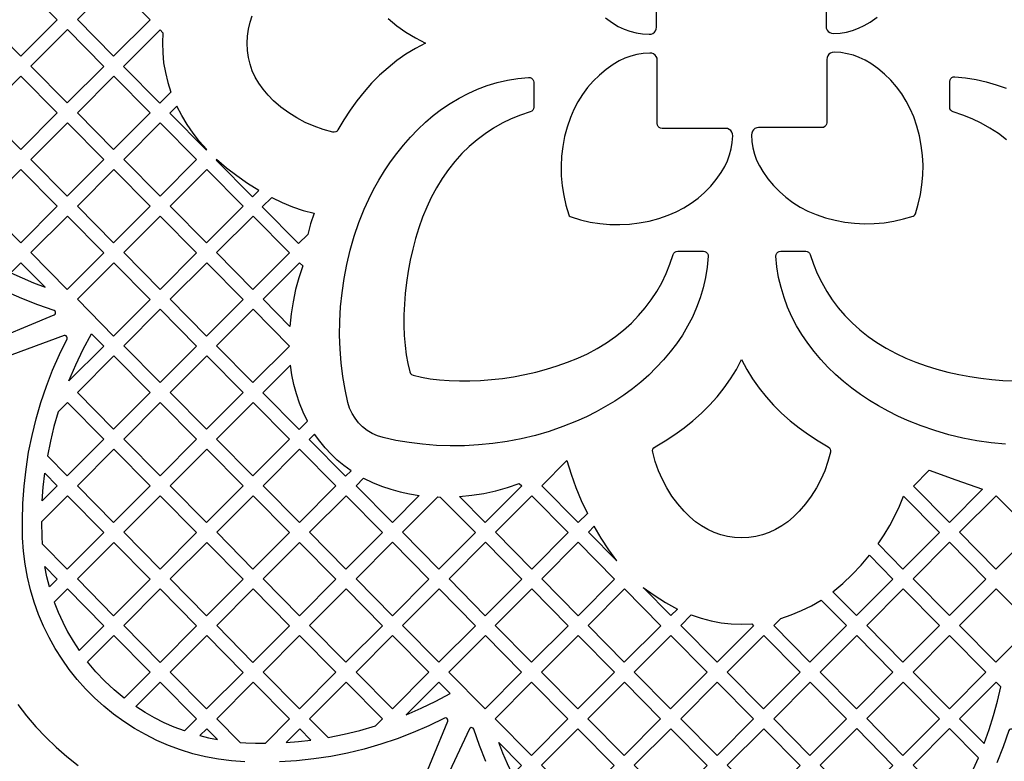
# Model space of a CAD drawing. Header units: millimetres. Extents: x -1358 to 1640, y -1421 to -323.
# Tile 50 of 131: x -653 to -457, y -1016 to -868. Entities that reach past the tile are written whole.
import ezdxf

# ---------------------------------------------------------------- set-up
doc = ezdxf.new("R2010")
doc.units = ezdxf.units.MM
doc.layers.add('pattern', color=5, linetype='Continuous', true_color=0x0000ff)

msp = doc.modelspace()

# ---------------------------------------------------------------- linework, layer by layer
at = {"layer": 'pattern'}
for points in [[(-536.34, -867.68), (-534.92, -868.68), (-533.77, -869.36), (-532.62, -869.91), (-531.44, -870.34), (-530.22, -870.65), (-528.96, -870.85), (-527.63, -870.95), (-527.24, -870.9), (-526.89, -870.76), (-526.59, -870.54), (-526.36, -870.25), (-526.21, -869.9), (-526.16, -869.52), (-526.16, -856.89)], [(-492.42, -856.73), (-492.42, -869.36), (-492.37, -869.74), (-492.22, -870.09), (-491.99, -870.38), (-491.69, -870.6), (-491.34, -870.74), (-490.95, -870.78), (-489.62, -870.69), (-488.36, -870.49), (-487.14, -870.18), (-485.96, -869.75), (-484.81, -869.2), (-483.66, -868.52), (-482.24, -867.52)], [(-579.6, -867.83), (-577.85, -869.23), (-576.03, -870.51), (-574.14, -871.67), (-572.17, -872.71), (-574.14, -873.75), (-576.04, -874.91), (-577.86, -876.19), (-579.6, -877.59), (-581.27, -879.09), (-582.86, -880.69), (-584.36, -882.39), (-585.79, -884.17), (-587.13, -886.02), (-588.39, -887.96), (-589.56, -889.95), (-589.75, -890.2), (-590.01, -890.36), (-590.3, -890.44), (-590.61, -890.42), (-592.5, -889.9), (-594.33, -889.26), (-596.08, -888.49), (-597.76, -887.6), (-599.37, -886.58), (-600.91, -885.43), (-602.38, -884.16), (-603.49, -883.04), (-604.47, -881.89), (-605.31, -880.7), (-606.03, -879.47), (-606.62, -878.2), (-607.07, -876.88), (-607.4, -875.54), (-607.6, -874.15), (-607.66, -872.72), (-607.6, -871.29), (-607.4, -869.9), (-607.07, -868.55), (-606.62, -867.24)], [(-456.5, -891.94), (-458.11, -890.73), (-459.79, -889.63), (-461.53, -888.65), (-463.34, -887.77), (-465.2, -887.02), (-467.12, -886.37), (-467.12, -886.37), (-467.4, -886.24), (-467.61, -886.03), (-467.75, -885.76), (-467.8, -885.46), (-467.8, -880.35), (-467.74, -880.04), (-467.6, -879.77), (-467.38, -879.56), (-467.11, -879.43), (-466.79, -879.4), (-464.65, -879.59), (-462.56, -879.92), (-460.52, -880.38), (-458.53, -880.98), (-456.59, -881.69)], [(-456.71, -952.56), (-459.54, -952.28), (-462.37, -951.87), (-465.19, -951.33), (-468, -950.67), (-470.77, -949.86), (-473.5, -948.93), (-476.18, -947.85), (-478.14, -946.96), (-480.07, -945.99), (-481.95, -944.95), (-483.79, -943.83), (-485.57, -942.65), (-487.29, -941.39), (-488.94, -940.06), (-490.53, -938.67), (-492.04, -937.21), (-493.47, -935.69), (-494.81, -934.11), (-496.06, -932.46), (-497.22, -930.75), (-498.28, -928.99), (-499.23, -927.17), (-500.06, -925.29), (-500.78, -923.36), (-501.38, -921.38), (-501.85, -919.34), (-502.19, -917.26), (-502.39, -915.13), (-502.36, -914.81), (-502.23, -914.54), (-502.02, -914.32), (-501.75, -914.17), (-501.44, -914.12), (-496.46, -914.12), (-496.16, -914.17), (-495.89, -914.31), (-495.68, -914.52), (-495.55, -914.8), (-494.91, -916.72), (-494.15, -918.58), (-493.28, -920.38), (-492.29, -922.13), (-491.19, -923.8), (-489.98, -925.41), (-488.66, -926.95), (-487.24, -928.42), (-485.7, -929.8), (-484.05, -931.11), (-482.3, -932.34), (-480.44, -933.47), (-478.48, -934.52), (-476.55, -935.42), (-474.55, -936.24), (-472.48, -936.97), (-470.36, -937.63), (-468.2, -938.2), (-466.01, -938.69), (-463.81, -939.1), (-461.6, -939.44), (-459.41, -939.69), (-457.24, -939.86), (-455.11, -939.95)], [(-661.03, -933.04), (-646.04, -926.83), (-645.85, -926.69), (-645.76, -926.48), (-645.77, -926.26), (-645.87, -926.07), (-646.08, -925.94), (-649.33, -924.81), (-652.52, -923.55), (-655.65, -922.16)], [(-608.08, -1015.82), (-610.74, -1015.63), (-613.35, -1015.29), (-615.92, -1014.81), (-618.44, -1014.19), (-620.9, -1013.43), (-623.3, -1012.54), (-625.63, -1011.53), (-627.89, -1010.4), (-630.09, -1009.15), (-632.2, -1007.78), (-634.23, -1006.31), (-636.18, -1004.73), (-638.04, -1003.05), (-639.8, -1001.27), (-641.47, -999.39), (-643.04, -997.43), (-644.49, -995.39), (-645.84, -993.26), (-647.08, -991.06), (-648.19, -988.79), (-649.19, -986.45), (-650.05, -984.04), (-650.79, -981.57), (-651.39, -979.05), (-651.85, -976.48), (-652.17, -973.86), (-652.34, -971.2), (-652.38, -967.77), (-652.29, -964.35), (-652.04, -960.94), (-651.66, -957.55), (-651.13, -954.18), (-650.45, -950.84), (-649.64, -947.53), (-648.69, -944.26), (-647.59, -941.02), (-646.36, -937.84), (-645, -934.7), (-643.49, -931.61), (-643.44, -931.38), (-643.5, -931.17), (-643.64, -931.01), (-643.84, -930.92), (-644.08, -930.95), (-658.89, -936.34)], [(-653.3, -1004.38), (-651.55, -1006.64), (-649.69, -1008.81), (-647.73, -1010.89), (-645.66, -1012.87), (-643.51, -1014.75), (-641.26, -1016.52)], [(-573.96, -1022.84), (-567.71, -1007.74), (-567.68, -1007.5), (-567.76, -1007.29), (-567.92, -1007.14), (-568.13, -1007.08), (-568.37, -1007.13), (-571.46, -1008.64), (-574.61, -1010), (-577.81, -1011.23), (-581.05, -1012.31), (-584.34, -1013.26), (-587.66, -1014.06), (-591.01, -1014.72), (-594.39, -1015.23), (-597.79, -1015.6), (-601.21, -1015.82)], [(-560.16, -1015.75), (-561.41, -1012.56), (-562.53, -1009.32), (-562.65, -1009.12), (-562.84, -1009.01), (-563.06, -1009), (-563.26, -1009.08), (-563.41, -1009.27), (-569.88, -1023.13)], [(-448.9, -1024.55), (-455.11, -1009.56), (-455.25, -1009.37), (-455.46, -1009.28), (-455.68, -1009.29), (-455.87, -1009.39), (-456, -1009.6), (-457.13, -1012.85), (-458.39, -1016.04)]]:
    msp.add_lwpolyline(points, dxfattribs=at)
for points in [[(-659.94, -868.01), (-652.67, -860.73), (-645.45, -868.04), (-652.71, -875.33)], [(-626.96, -868.04), (-634.18, -860.73), (-641.44, -868.01), (-634.22, -875.33)], [(-636.2, -877.33), (-643.42, -870.01), (-650.69, -877.3), (-643.47, -884.61)], [(-624.97, -870.05), (-624.41, -870.62), (-624.5, -872.66), (-624.45, -874.66), (-624.26, -876.62), (-623.92, -878.57), (-623.44, -880.51), (-622.81, -882.45), (-625.01, -884.66), (-632.24, -877.34)], [(-510.99, -891.15), (-511.04, -890.76), (-511.18, -890.41), (-511.4, -890.11), (-511.69, -889.88), (-512.04, -889.73), (-512.42, -889.68), (-525.04, -889.68), (-525.35, -889.63), (-525.61, -889.49), (-525.81, -889.29), (-525.95, -889.03), (-526, -888.73), (-526, -876.1), (-526.05, -875.72), (-526.2, -875.37), (-526.43, -875.08), (-526.73, -874.86), (-527.08, -874.72), (-527.47, -874.68), (-528.8, -874.77), (-530.06, -874.97), (-531.28, -875.28), (-532.46, -875.71), (-533.61, -876.26), (-534.76, -876.94), (-536.18, -877.94), (-537.51, -879.05), (-538.74, -880.26), (-539.88, -881.55), (-540.91, -882.94), (-541.82, -884.4), (-542.62, -885.93), (-543.3, -887.53), (-543.94, -889.41), (-544.45, -891.32), (-544.81, -893.26), (-545.05, -895.21), (-545.15, -897.17), (-545.11, -899.13), (-544.94, -901.09), (-544.64, -903.03), (-544.2, -904.96), (-543.62, -906.86), (-543.52, -907.06), (-543.38, -907.21), (-543.18, -907.3), (-541.28, -907.88), (-539.35, -908.32), (-537.41, -908.62), (-535.45, -908.79), (-533.49, -908.83), (-531.53, -908.73), (-529.58, -908.49), (-527.64, -908.13), (-525.73, -907.62), (-523.85, -906.98), (-522.25, -906.3), (-520.72, -905.5), (-519.26, -904.59), (-517.87, -903.56), (-516.58, -902.42), (-515.37, -901.19), (-514.26, -899.86), (-513.26, -898.44), (-512.58, -897.29), (-512.03, -896.14), (-511.6, -894.96), (-511.29, -893.74), (-511.09, -892.48)], [(-490.79, -874.51), (-491.18, -874.56), (-491.53, -874.7), (-491.83, -874.92), (-492.06, -875.21), (-492.21, -875.56), (-492.26, -875.94), (-492.26, -888.57), (-492.31, -888.87), (-492.45, -889.13), (-492.65, -889.33), (-492.91, -889.47), (-493.21, -889.52), (-505.84, -889.52), (-506.22, -889.57), (-506.57, -889.72), (-506.86, -889.95), (-507.08, -890.25), (-507.22, -890.6), (-507.26, -890.99), (-507.17, -892.32), (-506.97, -893.58), (-506.66, -894.8), (-506.23, -895.98), (-505.68, -897.13), (-505, -898.28), (-504, -899.7), (-502.89, -901.03), (-501.68, -902.26), (-500.39, -903.4), (-499, -904.43), (-497.54, -905.34), (-496.01, -906.14), (-494.41, -906.82), (-492.53, -907.46), (-490.62, -907.96), (-488.68, -908.33), (-486.73, -908.57), (-484.77, -908.67), (-482.81, -908.63), (-480.85, -908.46), (-478.91, -908.16), (-476.98, -907.72), (-475.08, -907.14), (-474.88, -907.04), (-474.73, -906.9), (-474.64, -906.7), (-474.06, -904.8), (-473.62, -902.87), (-473.32, -900.93), (-473.15, -898.97), (-473.11, -897.01), (-473.21, -895.05), (-473.45, -893.1), (-473.81, -891.16), (-474.32, -889.25), (-474.96, -887.37), (-475.64, -885.77), (-476.44, -884.24), (-477.35, -882.78), (-478.38, -881.39), (-479.52, -880.1), (-480.75, -878.89), (-482.08, -877.78), (-483.5, -876.78), (-484.65, -876.1), (-485.8, -875.55), (-486.98, -875.12), (-488.2, -874.81), (-489.46, -874.6)], [(-645.45, -886.61), (-652.67, -879.29), (-659.94, -886.58), (-652.71, -893.9)], [(-641.44, -886.58), (-634.18, -879.29), (-626.96, -886.61), (-634.22, -893.9)], [(-571, -903.46), (-571.9, -905.38), (-572.72, -907.39), (-573.45, -909.46), (-574.11, -911.58), (-574.68, -913.74), (-575.17, -915.93), (-575.59, -918.13), (-575.92, -920.34), (-576.17, -922.53), (-576.34, -924.7), (-576.43, -926.83), (-576.44, -928.91), (-576.37, -930.94), (-576.22, -932.88), (-575.98, -934.74), (-575.67, -936.5), (-575.28, -938.14), (-575.14, -938.46), (-574.93, -938.68), (-574.61, -938.81), (-572.97, -939.2), (-571.21, -939.52), (-569.35, -939.75), (-567.41, -939.9), (-565.38, -939.97), (-563.3, -939.96), (-561.17, -939.87), (-559, -939.7), (-556.81, -939.45), (-554.6, -939.12), (-552.4, -938.71), (-550.21, -938.22), (-548.05, -937.64), (-545.93, -936.99), (-543.86, -936.25), (-541.85, -935.44), (-539.93, -934.54), (-537.96, -933.49), (-536.11, -932.36), (-534.35, -931.13), (-532.71, -929.83), (-531.17, -928.44), (-529.74, -926.97), (-528.42, -925.44), (-527.21, -923.83), (-526.11, -922.15), (-525.13, -920.41), (-524.25, -918.6), (-523.5, -916.74), (-522.85, -914.82), (-522.85, -914.82), (-522.72, -914.54), (-522.51, -914.33), (-522.24, -914.19), (-521.94, -914.14), (-516.83, -914.14), (-516.51, -914.19), (-516.25, -914.34), (-516.04, -914.56), (-515.91, -914.83), (-515.88, -915.15), (-516.07, -917.29), (-516.4, -919.38), (-516.86, -921.42), (-517.46, -923.41), (-518.17, -925.35), (-519.01, -927.24), (-519.96, -929.06), (-521.01, -930.84), (-522.17, -932.55), (-523.42, -934.2), (-524.77, -935.79), (-526.2, -937.32), (-527.71, -938.79), (-529.3, -940.18), (-530.96, -941.51), (-532.68, -942.78), (-534.47, -943.97), (-536.3, -945.09), (-538.19, -946.13), (-540.12, -947.1), (-542.09, -948), (-544.78, -949.07), (-547.51, -950.01), (-550.28, -950.81), (-553.08, -951.48), (-555.9, -952.02), (-558.74, -952.43), (-561.57, -952.71), (-564.39, -952.86), (-567.2, -952.89), (-569.98, -952.8), (-572.71, -952.59), (-575.41, -952.25), (-578.04, -951.81), (-580.6, -951.24), (-581.72, -950.89), (-582.78, -950.42), (-583.76, -949.82), (-584.65, -949.12), (-585.46, -948.31), (-586.16, -947.41), (-586.76, -946.43), (-587.24, -945.38), (-587.58, -944.26), (-588.15, -941.69), (-588.59, -939.06), (-588.92, -936.37), (-589.13, -933.64), (-589.23, -930.86), (-589.19, -928.06), (-589.04, -925.23), (-588.76, -922.4), (-588.35, -919.57), (-587.81, -916.75), (-587.15, -913.94), (-586.34, -911.17), (-585.41, -908.44), (-584.33, -905.76), (-583.44, -903.8), (-582.47, -901.87), (-581.43, -899.99), (-580.31, -898.15), (-579.13, -896.37), (-577.87, -894.65), (-576.54, -893), (-575.15, -891.41), (-573.69, -889.9), (-572.17, -888.47), (-570.59, -887.13), (-568.94, -885.88), (-567.23, -884.72), (-565.47, -883.66), (-563.65, -882.71), (-561.77, -881.88), (-559.84, -881.16), (-557.86, -880.56), (-555.82, -880.09), (-553.74, -879.75), (-551.61, -879.55), (-551.29, -879.58), (-551.02, -879.71), (-550.8, -879.92), (-550.65, -880.19), (-550.6, -880.5), (-550.6, -885.48), (-550.65, -885.78), (-550.79, -886.05), (-551, -886.26), (-551.28, -886.39), (-553.2, -887.03), (-555.06, -887.79), (-556.86, -888.66), (-558.61, -889.65), (-560.28, -890.75), (-561.89, -891.95), (-563.43, -893.27), (-564.9, -894.7), (-566.29, -896.24), (-567.59, -897.89), (-568.82, -899.64), (-569.96, -901.5)], [(-615.81, -893.98), (-615.69, -893.86), (-617.1, -892.28), (-618.39, -890.64), (-619.57, -888.93), (-620.65, -887.14), (-621.63, -885.26), (-623.03, -886.67)], [(-650.69, -895.86), (-643.42, -888.57), (-636.2, -895.89), (-643.47, -903.18)], [(-632.2, -895.86), (-624.93, -888.57), (-617.71, -895.89), (-624.98, -903.18)], [(-606.61, -903.3), (-605.32, -902.02), (-607.54, -900.64), (-609.67, -899.16), (-611.73, -897.57), (-613.71, -895.87), (-613.83, -895.99)], [(-659.93, -905.14), (-652.67, -897.85), (-645.45, -905.17), (-652.71, -912.46)], [(-641.44, -905.14), (-634.18, -897.85), (-626.96, -905.17), (-634.22, -912.46)], [(-622.95, -905.14), (-615.69, -897.85), (-608.46, -905.17), (-615.73, -912.46)], [(-604.62, -905.31), (-602.72, -903.41), (-600.7, -904.42), (-598.63, -905.28), (-596.51, -906), (-594.32, -906.59), (-595, -908.69), (-595.59, -910.81), (-597.4, -912.63)], [(-650.69, -914.42), (-643.42, -907.14), (-636.2, -914.45), (-643.47, -921.74)], [(-632.2, -914.42), (-624.93, -907.14), (-617.71, -914.45), (-624.98, -921.74)], [(-613.71, -914.42), (-606.44, -907.14), (-599.22, -914.45), (-606.48, -921.74)], [(-654.66, -918.41), (-652.42, -919.45), (-650.15, -920.41), (-647.85, -921.3), (-652.67, -916.42)], [(-641.44, -923.71), (-634.18, -916.42), (-626.96, -923.73), (-634.22, -931.02)], [(-622.95, -923.71), (-615.69, -916.42), (-608.46, -923.73), (-615.73, -931.02)], [(-597.19, -916.42), (-596.57, -917.05), (-597.35, -919.41), (-597.99, -921.79), (-598.5, -924.19), (-598.88, -926.62), (-599.14, -929.1), (-604.46, -923.71)], [(-632.2, -932.99), (-624.93, -925.7), (-617.71, -933.02), (-624.98, -940.31)], [(-613.71, -932.99), (-606.44, -925.7), (-599.22, -933.02), (-606.48, -940.31)], [(-643.11, -939.94), (-641.75, -936.75), (-640.25, -933.63), (-638.61, -930.58), (-636.2, -933.02)], [(-641.44, -942.27), (-634.18, -934.98), (-626.96, -942.3), (-634.22, -949.59)], [(-622.95, -942.27), (-615.69, -934.98), (-608.46, -942.3), (-615.73, -949.59)], [(-491.99, -953.08), (-491.74, -953.27), (-491.58, -953.53), (-491.5, -953.82), (-491.52, -954.13), (-492.04, -956.02), (-492.68, -957.85), (-493.45, -959.6), (-494.34, -961.28), (-495.36, -962.89), (-496.51, -964.43), (-497.78, -965.9), (-498.9, -967.01), (-500.05, -967.99), (-501.24, -968.83), (-502.47, -969.55), (-503.74, -970.14), (-505.05, -970.59), (-506.4, -970.92), (-507.79, -971.11), (-509.22, -971.18), (-510.65, -971.11), (-512.04, -970.92), (-513.39, -970.59), (-514.7, -970.14), (-515.97, -969.55), (-517.2, -968.83), (-518.39, -967.99), (-519.55, -967.01), (-520.66, -965.9), (-521.93, -964.43), (-523.08, -962.89), (-524.1, -961.28), (-525, -959.6), (-525.77, -957.84), (-526.41, -956.02), (-526.92, -954.12), (-526.94, -953.81), (-526.87, -953.52), (-526.7, -953.26), (-526.46, -953.07), (-524.46, -951.9), (-522.53, -950.64), (-520.67, -949.3), (-518.9, -947.88), (-517.2, -946.37), (-515.61, -944.78), (-514.1, -943.12), (-512.71, -941.37), (-511.43, -939.55), (-510.27, -937.66), (-509.23, -935.69), (-508.19, -937.66), (-507.03, -939.56), (-505.75, -941.38), (-504.35, -943.12), (-502.85, -944.79), (-501.25, -946.38), (-499.55, -947.88), (-497.77, -949.31), (-495.91, -950.65), (-493.98, -951.91)], [(-597.28, -949.63), (-595.62, -947.98), (-596.47, -946.18), (-597.2, -944.38), (-597.82, -942.54), (-598.32, -940.68), (-598.72, -938.77), (-599, -936.8), (-604.5, -942.32)], [(-643.43, -944.26), (-645.27, -946.12), (-646.09, -949.02), (-646.8, -951.95), (-647.38, -954.9), (-643.47, -958.87), (-636.2, -951.58)], [(-632.2, -951.55), (-624.93, -944.26), (-617.71, -951.58), (-624.98, -958.87)], [(-613.71, -951.55), (-606.44, -944.26), (-599.22, -951.58), (-606.48, -958.87)], [(-588.07, -958.96), (-586.96, -957.84), (-588.38, -956.81), (-589.71, -955.72), (-590.95, -954.56), (-592.11, -953.32), (-593.2, -951.99), (-594.23, -950.57), (-595.29, -951.64)], [(-641.44, -960.83), (-634.18, -953.55), (-626.96, -960.86), (-634.22, -968.15)], [(-622.95, -960.83), (-615.69, -953.54), (-608.46, -960.86), (-615.73, -968.15)], [(-604.46, -960.83), (-597.19, -953.54), (-589.97, -960.86), (-597.24, -968.15)], [(-543.98, -955.84), (-543.18, -958.55), (-542.23, -961.2), (-541.15, -963.79), (-539.93, -966.34), (-541.74, -968.15), (-548.96, -960.84)], [(-471.89, -957.76), (-466.59, -959.68), (-461.25, -961.52), (-467.86, -968.15), (-475.02, -960.9)], [(-648.44, -963.87), (-648.23, -961.11), (-647.92, -958.36), (-645.45, -960.86)], [(-584.46, -959.32), (-582.68, -960.18), (-580.88, -960.91), (-579.06, -961.54), (-577.21, -962.05), (-575.31, -962.46), (-573.37, -962.76), (-578.74, -968.15), (-585.96, -960.84)], [(-565.36, -962.96), (-562.91, -962.72), (-560.51, -962.35), (-558.14, -961.83), (-555.8, -961.17), (-553.47, -960.37), (-552.97, -960.86), (-560.24, -968.15)], [(-643.42, -962.83), (-648.57, -967.99), (-648.53, -971.07), (-648.46, -972.38), (-643.47, -977.43), (-636.2, -970.14)], [(-632.2, -970.11), (-624.93, -962.83), (-617.71, -970.14), (-624.98, -977.43)], [(-613.7, -970.11), (-606.44, -962.83), (-599.22, -970.14), (-606.48, -977.43)], [(-595.21, -970.11), (-587.95, -962.83), (-580.72, -970.14), (-587.99, -977.43)], [(-576.71, -970.11), (-569.69, -963.07), (-569.2, -963.08), (-562.22, -970.14), (-569.49, -977.43)], [(-543.72, -970.14), (-550.99, -977.43), (-558.21, -970.11), (-550.95, -962.82)], [(-477.11, -977.43), (-482.06, -972.4), (-480.86, -970.6), (-479.75, -968.75), (-478.74, -966.86), (-477.81, -964.92), (-476.97, -962.92), (-469.84, -970.14)], [(-465.83, -970.1), (-458.56, -962.82), (-451.34, -970.13), (-458.61, -977.42)], [(-539.7, -970.06), (-534.04, -975.79), (-535.65, -973.57), (-537.16, -971.28), (-538.55, -968.91)], [(-626.96, -979.43), (-634.18, -972.11), (-641.44, -979.4), (-634.22, -986.71)], [(-622.95, -979.4), (-615.69, -972.11), (-608.46, -979.43), (-615.73, -986.71)], [(-604.46, -979.4), (-597.19, -972.11), (-589.97, -979.42), (-597.24, -986.71)], [(-585.96, -979.39), (-578.7, -972.1), (-571.47, -979.42), (-578.74, -986.71)], [(-560.2, -972.1), (-552.97, -979.42), (-560.24, -986.71), (-567.46, -979.39)], [(-549, -979.39), (-541.74, -972.1), (-534.51, -979.42), (-541.78, -986.71)], [(-475.08, -979.38), (-467.81, -972.1), (-460.59, -979.41), (-467.86, -986.7)], [(-491.05, -981.95), (-489.06, -980.29), (-487.19, -978.53), (-485.43, -976.66), (-483.76, -974.68), (-479.09, -979.42), (-486.36, -986.7)], [(-646.99, -980.98), (-647.5, -978.97), (-647.91, -976.93), (-645.45, -979.43)], [(-643.42, -981.38), (-646.03, -983.99), (-645.24, -986.03), (-644.35, -988), (-643.37, -989.91), (-642.28, -991.78), (-641.09, -993.61), (-636.2, -988.7)], [(-617.71, -988.71), (-624.93, -981.39), (-632.2, -988.68), (-624.98, -996)], [(-613.7, -988.68), (-606.44, -981.39), (-599.22, -988.71), (-606.48, -996)], [(-595.21, -988.67), (-587.94, -981.39), (-580.72, -988.7), (-587.99, -995.99)], [(-576.71, -988.67), (-569.45, -981.38), (-562.22, -988.7), (-569.49, -995.99)], [(-558.25, -988.67), (-550.99, -981.38), (-543.76, -988.7), (-551.03, -995.99)], [(-539.79, -988.67), (-532.52, -981.38), (-525.3, -988.7), (-532.57, -995.99)], [(-528.82, -981.08), (-526.62, -982.63), (-524.35, -984.07), (-522, -985.39), (-523.29, -986.68)], [(-484.33, -988.66), (-477.06, -981.37), (-469.84, -988.69), (-477.11, -995.98)], [(-465.83, -988.66), (-458.57, -981.37), (-451.34, -988.69), (-458.61, -995.98)], [(-501.44, -987.28), (-499.33, -986.56), (-497.29, -985.71), (-495.31, -984.72), (-493.38, -983.59), (-488.34, -988.69), (-495.61, -995.98), (-502.83, -988.66)], [(-519.23, -986.57), (-517.26, -987.23), (-515.29, -987.74), (-513.31, -988.1), (-511.31, -988.32), (-509.27, -988.4), (-507.19, -988.34), (-506.84, -988.7), (-514.1, -995.99), (-521.33, -988.67)], [(-626.95, -997.98), (-632.1, -1003.14), (-634.1, -1001.49), (-635.97, -999.75), (-637.74, -997.89), (-639.4, -995.9), (-634.18, -990.66)], [(-608.46, -997.99), (-615.69, -990.67), (-622.95, -997.96), (-615.73, -1005.28)], [(-589.97, -997.98), (-597.19, -990.67), (-604.46, -997.95), (-597.23, -1005.27)], [(-585.96, -997.95), (-578.69, -990.66), (-571.47, -997.98), (-578.74, -1005.27)], [(-567.5, -997.95), (-560.23, -990.66), (-553.01, -997.98), (-560.28, -1005.26)], [(-549.04, -997.95), (-541.77, -990.66), (-534.55, -997.98), (-541.82, -1005.26)], [(-530.58, -997.95), (-523.31, -990.66), (-516.09, -997.98), (-523.35, -1005.26)], [(-512.08, -997.94), (-504.81, -990.66), (-497.59, -997.97), (-504.86, -1005.26)], [(-486.36, -1005.26), (-479.09, -997.97), (-486.31, -990.65), (-493.58, -997.94)], [(-475.08, -997.94), (-467.82, -990.65), (-460.59, -997.97), (-467.86, -1005.25)], [(-617.71, -1007.26), (-620.1, -1009.66), (-622.15, -1008.89), (-624.13, -1008.02), (-626.06, -1007.06), (-627.94, -1005.99), (-629.78, -1004.81), (-624.93, -999.95)], [(-613.7, -1007.24), (-609.05, -1011.95), (-607.91, -1012.01), (-605.96, -1012.07), (-604, -1012.08), (-599.21, -1007.27), (-606.44, -999.95)], [(-595.21, -1007.23), (-591.54, -1010.94), (-588.36, -1010.31), (-585.22, -1009.55), (-582.1, -1008.65), (-580.72, -1007.26), (-587.94, -999.95)], [(-575.96, -1006.44), (-572.99, -1005.15), (-570.09, -1003.74), (-567.25, -1002.2), (-569.48, -999.94)], [(-558.29, -1007.22), (-551.02, -999.94), (-543.8, -1007.25), (-551.07, -1014.54)], [(-539.83, -1007.22), (-532.56, -999.94), (-525.34, -1007.25), (-532.6, -1014.54)], [(-521.33, -1007.22), (-514.06, -999.93), (-506.84, -1007.25), (-514.11, -1014.54)], [(-495.61, -1014.54), (-488.34, -1007.25), (-495.56, -999.93), (-502.83, -1007.22)], [(-484.33, -1007.21), (-477.07, -999.93), (-469.84, -1007.24), (-477.11, -1014.53)], [(-460.94, -1012.17), (-459.95, -1009.39), (-459.06, -1006.59), (-458.29, -1003.75), (-457.63, -1000.88), (-458.57, -999.93), (-465.83, -1007.22)], [(-617.06, -1010.6), (-615.31, -1011.03), (-613.55, -1011.39), (-615.68, -1009.22)], [(-597.18, -1009.23), (-599.88, -1011.93), (-597.43, -1011.74), (-594.98, -1011.47)], [(-549.08, -1016.5), (-541.81, -1009.21), (-534.59, -1016.53), (-541.85, -1023.82)], [(-516.09, -1016.53), (-523.31, -1009.21), (-530.58, -1016.5), (-523.36, -1023.82)], [(-512.08, -1016.5), (-504.81, -1009.21), (-497.59, -1016.52), (-504.86, -1023.81)], [(-493.58, -1016.49), (-486.32, -1009.2), (-479.09, -1016.52), (-486.36, -1023.81)], [(-464.86, -1020.8), (-463.41, -1017.94), (-462.09, -1015.01), (-467.82, -1009.2), (-475.08, -1016.49), (-467.86, -1023.81)], [(-554.82, -1018.31), (-555.8, -1016.22), (-556.72, -1014.1), (-557.57, -1011.95), (-553.04, -1016.54)]]:
    msp.add_lwpolyline(points, close=True, dxfattribs=at)

doc.saveas('drawing.dxf')
